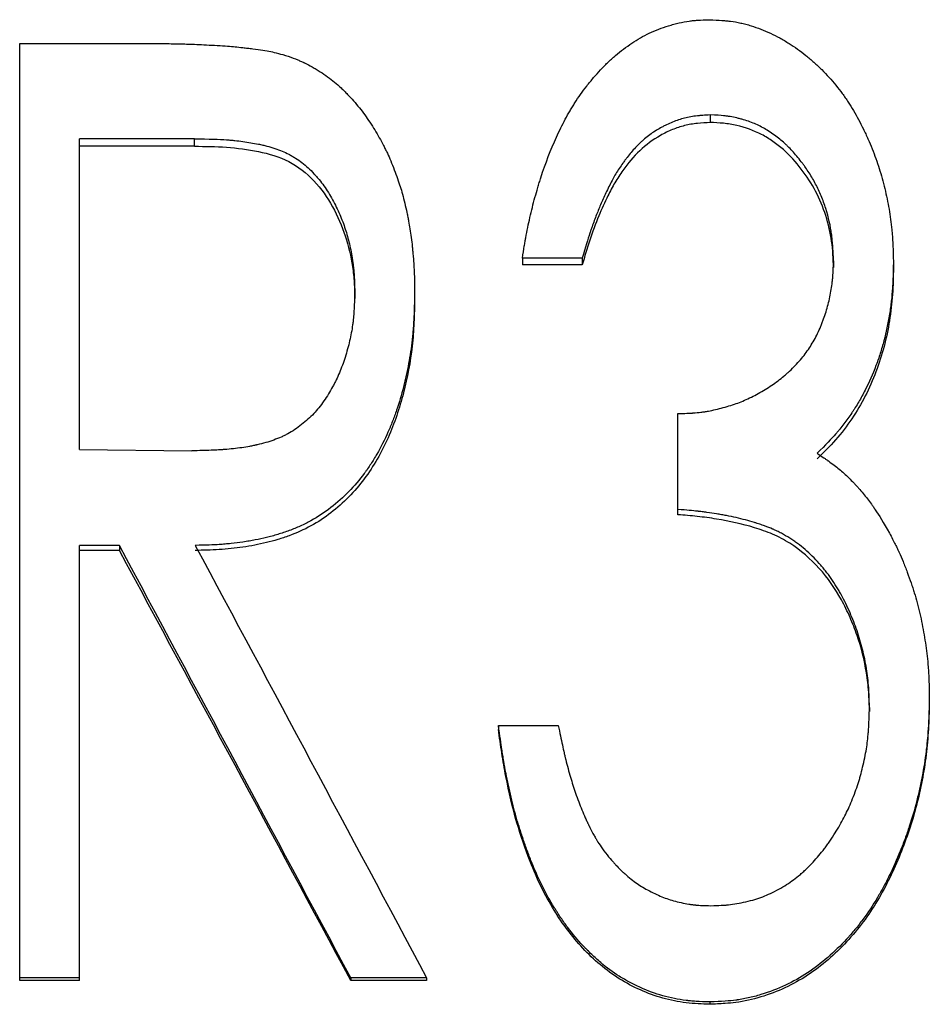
# Model space of a CAD drawing. Header units: millimetres. Extents: x -162 to 275, y -84 to 173.
# Tile 7 of 17: x -24 to -16, y 4 to 13. Entities that reach past the tile are written whole.
import ezdxf

# ---------------------------------------------------------------- set-up
doc = ezdxf.new("R2010")
doc.units = ezdxf.units.MM

msp = doc.modelspace()

# ---------------------------------------------------------------- linework, layer by layer
at = {"color": 7, "linetype": 'Continuous', "lineweight": 25}
for p, q in [((-24.3462, 13.0252), (-23.1328, 13.0252)), ((-24.3462, 3.9985), (-24.3462, 13.0252)), ((-17.6881, 12.3367), (-17.6881, 12.2637)), ((-22.6605, 12.107), (-23.7692, 12.107)), ((-23.7692, 9.1132), (-23.7692, 12.107)), ((-22.6605, 12.0354), (-22.6605, 12.107)), ((-22.6605, 12.0354), (-23.7692, 12.0354)), ((-18.9231, 10.9572), (-19.5, 10.9572)), ((-19.5, 10.9572), (-19.5, 10.8923)), ((-18.9231, 10.9572), (-18.9231, 10.8923)), ((-16.5, 10.9302), (-16.5, 10.8655)), ((-15.9231, 10.9266), (-15.9231, 10.8619)), ((-18.9231, 10.8923), (-19.5, 10.8923)), ((-21.1154, 10.5669), (-21.1154, 10.6298)), ((-20.5385, 10.628), (-20.5385, 10.5651)), ((-18, 8.4855), (-18, 9.4593)), ((-23.7692, 9.1132), (-22.6857, 9.1006)), ((-23.3852, 8.1895), (-23.7692, 8.1895)), ((-23.7692, 3.9985), (-23.7692, 8.1895)), ((-23.3852, 8.1895), (-23.3852, 8.141)), ((-23.3852, 8.141), (-23.7692, 8.141)), ((-15.5769, 6.7063), (-15.5769, 6.6667)), ((-16.1538, 6.6286), (-16.1538, 6.5894)), ((-19.7308, 6.455), (-19.7308, 6.4168)), ((-19.7308, 6.455), (-19.1538, 6.455)), ((-23.7692, 4.0223), (-24.3462, 4.0223)), ((-23.7692, 3.9985), (-24.3462, 3.9985)), ((-21.155, 4.0223), (-21.155, 3.9985)), ((-20.4231, 4.0223), (-21.155, 4.0223)), ((-20.4231, 3.9985), (-21.155, 3.9985)), ((-20.4231, 4.0223), (-20.4231, 3.9985)), ((-17.6917, 3.7904), (-17.6917, 3.768))]:
    msp.add_line(p, q, dxfattribs=at)
for points, knots in [([(-19.5, 10.9572), (-19.4929, 11.0008), (-19.4866, 11.039), (-19.4784, 11.0881), (-19.4758, 11.1031), (-19.4723, 11.1235), (-19.4711, 11.13), (-19.4695, 11.1392), (-19.469, 11.1422), (-19.4682, 11.1465), (-19.468, 11.1479), (-19.4675, 11.1507), (-19.4673, 11.1514), (-19.4609, 11.187), (-19.4546, 11.22), (-19.4413, 11.285), (-19.4346, 11.316), (-19.4123, 11.4135), (-19.3961, 11.4779), (-19.3697, 11.5738), (-19.3606, 11.6057), (-19.3464, 11.6532), (-19.3415, 11.669), (-19.3342, 11.6927), (-19.3317, 11.7005), (-19.3267, 11.7163), (-19.3245, 11.7232), (-19.2763, 11.8722), (-19.2263, 12.0025), (-19.1442, 12.183), (-19.1156, 12.2408), (-19.0711, 12.3236), (-19.056, 12.3506), (-19.0328, 12.3902), (-19.025, 12.4032), (-19.0093, 12.429), (-19.0019, 12.4409), (-18.9592, 12.5078), (-18.9211, 12.5616), (-18.8579, 12.6426), (-18.8351, 12.6705), (-18.7909, 12.7224), (-18.7689, 12.747), (-18.7363, 12.782), (-18.7254, 12.7933), (-18.7038, 12.8152), (-18.6906, 12.8283), (-18.6532, 12.8642), (-18.6279, 12.8871), (-18.5511, 12.9529), (-18.4985, 12.9927), (-18.3905, 13.0643), (-18.3353, 13.0963), (-18.217, 13.1526), (-18.1551, 13.1765), (-18.0739, 13.2011), (-18.0575, 13.2058), (-18.0244, 13.2146), (-18.0066, 13.219), (-17.956, 13.2305), (-17.9236, 13.2366), (-17.8846, 13.2423), (-17.8769, 13.2433), (-17.8617, 13.2452), (-17.8572, 13.2457), (-17.8386, 13.2475), (-17.8246, 13.2486), (-17.7776, 13.2517), (-17.7397, 13.2533), (-17.6953, 13.2546)], [0, 0, 0, 0, 0.03125, 0.03125, 0.046875, 0.046875, 0.054688, 0.054688, 0.058594, 0.058594, 0.060547, 0.060547, 0.0625, 0.0625, 0.09375, 0.09375, 0.125, 0.125, 0.1875, 0.1875, 0.21875, 0.21875, 0.234375, 0.234375, 0.242188, 0.242188, 0.25, 0.25, 0.375, 0.375, 0.4375, 0.4375, 0.46875, 0.46875, 0.484375, 0.484375, 0.5, 0.5, 0.5625, 0.5625, 0.59375, 0.59375, 0.625, 0.625, 0.640625, 0.640625, 0.65625, 0.65625, 0.6875, 0.6875, 0.75, 0.75, 0.8125, 0.8125, 0.875, 0.875, 0.890625, 0.890625, 0.90625, 0.90625, 0.9375, 0.9375, 0.945312, 0.945312, 0.953125, 0.953125, 0.96875, 0.96875, 1, 1, 1, 1]), ([(-17.6953, 13.2546), (-17.6503, 13.2525), (-17.6109, 13.2502), (-17.5604, 13.2465), (-17.545, 13.2453), (-17.524, 13.2433), (-17.5173, 13.2426), (-17.5079, 13.2415), (-17.5048, 13.2412), (-17.5003, 13.2407), (-17.4989, 13.2405), (-17.496, 13.2401), (-17.4952, 13.24), (-17.4609, 13.2356), (-17.4282, 13.2299), (-17.3788, 13.2189), (-17.3623, 13.2149), (-17.329, 13.2061), (-17.3113, 13.2009), (-17.2324, 13.1764), (-17.1704, 13.1525), (-17.0788, 13.1099), (-17.0485, 13.0946), (-17.0035, 13.07), (-16.9886, 13.0616), (-16.9588, 13.0441), (-16.9431, 13.0345), (-16.8741, 12.991), (-16.8202, 12.9526), (-16.7414, 12.8894), (-16.7155, 12.8675), (-16.6644, 12.8218), (-16.6387, 12.7976), (-16.5653, 12.7247), (-16.5196, 12.6744), (-16.4558, 12.5963), (-16.4353, 12.5698), (-16.4059, 12.5295), (-16.3962, 12.5159), (-16.3774, 12.4885), (-16.3678, 12.4742), (-16.3244, 12.4074), (-16.2911, 12.351), (-16.2435, 12.2621), (-16.2279, 12.2317), (-16.2052, 12.1851), (-16.1977, 12.1693), (-16.1829, 12.1375), (-16.1754, 12.1208), (-16.1406, 12.0425), (-16.1154, 11.9795), (-16.0813, 11.8845), (-16.0705, 11.8528), (-16.0503, 11.7891), (-16.041, 11.758), (-16.0139, 11.6598), (-15.998, 11.5942), (-15.9776, 11.4953), (-15.9713, 11.4623), (-15.9599, 11.3961), (-15.9546, 11.3622), (-15.9456, 11.2974), (-15.9417, 11.2644), (-15.9369, 11.2142), (-15.9354, 11.1973), (-15.9334, 11.1717), (-15.9328, 11.1631), (-15.9319, 11.1502), (-15.9317, 11.1459), (-15.9313, 11.1395), (-15.9311, 11.1373), (-15.9309, 11.133), (-15.9307, 11.13), (-15.928, 11.0838), (-15.9255, 11.0165), (-15.9231, 10.9266)], [0, 0, 0, 0, 0.03125, 0.03125, 0.046875, 0.046875, 0.054688, 0.054688, 0.058594, 0.058594, 0.060547, 0.060547, 0.0625, 0.0625, 0.09375, 0.09375, 0.109375, 0.109375, 0.125, 0.125, 0.1875, 0.1875, 0.21875, 0.21875, 0.234375, 0.234375, 0.25, 0.25, 0.3125, 0.3125, 0.34375, 0.34375, 0.375, 0.375, 0.4375, 0.4375, 0.46875, 0.46875, 0.484375, 0.484375, 0.5, 0.5, 0.5625, 0.5625, 0.59375, 0.59375, 0.609375, 0.609375, 0.625, 0.625, 0.6875, 0.6875, 0.71875, 0.71875, 0.75, 0.75, 0.8125, 0.8125, 0.84375, 0.84375, 0.875, 0.875, 0.90625, 0.90625, 0.921875, 0.921875, 0.929688, 0.929688, 0.933594, 0.933594, 0.935547, 0.935547, 0.9375, 0.9375, 1, 1, 1, 1]), ([(-23.1328, 13.0252), (-23.0537, 13.0249), (-22.9854, 13.0244), (-22.8989, 13.0235), (-22.8728, 13.0232), (-22.8375, 13.0227), (-22.8265, 13.0225), (-22.8109, 13.0222), (-22.8059, 13.0221), (-22.7961, 13.0219), (-22.7921, 13.0218), (-22.7453, 13.0208), (-22.6957, 13.019), (-22.5805, 13.0138), (-22.5143, 13.0103), (-22.3684, 13.0017), (-22.3114, 12.9976), (-22.2476, 12.9915), (-22.2226, 12.9889), (-22.1797, 12.9839), (-22.1644, 12.9821), (-22.1321, 12.9782), (-22.1143, 12.976), (-22.0625, 12.9694), (-22.031, 12.965), (-21.974, 12.9561), (-21.9478, 12.9515), (-21.883, 12.9384), (-21.8272, 12.9238), (-21.759, 12.9034)], [0, 0, 0, 0, 0.125, 0.125, 0.1875, 0.1875, 0.21875, 0.21875, 0.234375, 0.234375, 0.25, 0.25, 0.375, 0.375, 0.5, 0.5, 0.625, 0.625, 0.6875, 0.6875, 0.71875, 0.71875, 0.75, 0.75, 0.8125, 0.8125, 0.875, 0.875, 1, 1, 1, 1]), ([(-21.759, 12.9034), (-21.7238, 12.8904), (-21.6928, 12.8785), (-21.653, 12.8622), (-21.6407, 12.8571), (-21.6241, 12.8497), (-21.6188, 12.8474), (-21.6112, 12.8439), (-21.6088, 12.8428), (-21.604, 12.8405), (-21.6025, 12.8398), (-21.5757, 12.8268), (-21.5513, 12.8139), (-21.5139, 12.7927), (-21.5013, 12.7853), (-21.4757, 12.7698), (-21.4622, 12.7613), (-21.4249, 12.7374), (-21.4009, 12.721), (-21.3545, 12.6873), (-21.3314, 12.6695), (-21.2896, 12.6351), (-21.2687, 12.6167), (-21.2373, 12.5874), (-21.2268, 12.5773), (-21.2058, 12.5565), (-21.1948, 12.5452), (-21.1452, 12.4935), (-21.1075, 12.4504), (-21.0539, 12.3833), (-21.0365, 12.3605), (-21.0027, 12.3142), (-20.9867, 12.2912), (-20.9377, 12.2173), (-20.9073, 12.1677), (-20.8651, 12.0929), (-20.8516, 12.0679), (-20.8322, 12.0303), (-20.8259, 12.0177), (-20.8166, 11.9988), (-20.8135, 11.9926), (-20.8075, 11.98), (-20.8043, 11.9731), (-20.7802, 11.9216), (-20.7582, 11.8691), (-20.7235, 11.7788), (-20.7129, 11.7502), (-20.6938, 11.6962), (-20.6849, 11.6697), (-20.6633, 11.6012), (-20.6488, 11.5482), (-20.627, 11.4577), (-20.6195, 11.4246), (-20.61, 11.381), (-20.6071, 11.3668), (-20.6015, 11.3393), (-20.5986, 11.3248), (-20.5874, 11.2652), (-20.5792, 11.213), (-20.5683, 11.1277), (-20.5648, 11.0981), (-20.56, 11.0521), (-20.5584, 11.0364), (-20.5562, 11.0125), (-20.5554, 11.0045), (-20.554, 10.9882), (-20.5532, 10.9792), (-20.55, 10.9421), (-20.5479, 10.913), (-20.5453, 10.8701), (-20.5445, 10.8559), (-20.5435, 10.8348), (-20.5431, 10.8278), (-20.5427, 10.8174), (-20.5426, 10.8139), (-20.5423, 10.807), (-20.5421, 10.8025), (-20.5407, 10.7619), (-20.5395, 10.7045), (-20.5385, 10.628)], [0, 0, 0, 0, 0.03125, 0.03125, 0.046875, 0.046875, 0.054688, 0.054688, 0.058594, 0.058594, 0.0625, 0.0625, 0.09375, 0.09375, 0.109375, 0.109375, 0.125, 0.125, 0.15625, 0.15625, 0.1875, 0.1875, 0.21875, 0.21875, 0.234375, 0.234375, 0.25, 0.25, 0.3125, 0.3125, 0.34375, 0.34375, 0.375, 0.375, 0.4375, 0.4375, 0.46875, 0.46875, 0.484375, 0.484375, 0.492188, 0.492188, 0.5, 0.5, 0.5625, 0.5625, 0.59375, 0.59375, 0.625, 0.625, 0.6875, 0.6875, 0.71875, 0.71875, 0.734375, 0.734375, 0.75, 0.75, 0.8125, 0.8125, 0.84375, 0.84375, 0.859375, 0.859375, 0.867188, 0.867188, 0.875, 0.875, 0.90625, 0.90625, 0.921875, 0.921875, 0.929688, 0.929688, 0.933594, 0.933594, 0.9375, 0.9375, 1, 1, 1, 1]), ([(-17.6881, 12.3367), (-17.7159, 12.3353), (-17.7402, 12.3338), (-17.7715, 12.3317), (-17.7811, 12.331), (-17.7941, 12.3299), (-17.7982, 12.3295), (-17.8041, 12.329), (-17.806, 12.3288), (-17.8097, 12.3285), (-17.8105, 12.3284), (-17.8575, 12.3235), (-17.8979, 12.3164), (-17.9754, 12.2964), (-18.014, 12.2835), (-18.0719, 12.2599), (-18.0912, 12.2514), (-18.1201, 12.2375), (-18.1298, 12.2326), (-18.149, 12.2227), (-18.1593, 12.2172), (-18.2044, 12.1921), (-18.2391, 12.1697), (-18.2893, 12.1325), (-18.3057, 12.1195), (-18.3298, 12.0991), (-18.3377, 12.0922), (-18.3495, 12.0815), (-18.3534, 12.078), (-18.3612, 12.0707), (-18.3655, 12.0667), (-18.3965, 12.037), (-18.4237, 12.0079), (-18.4642, 11.9603), (-18.4776, 11.9438), (-18.4976, 11.918), (-18.5043, 11.9092), (-18.5176, 11.8914), (-18.5247, 11.8816), (-18.5554, 11.8385), (-18.5783, 11.8036), (-18.6102, 11.7505), (-18.6191, 11.7349), (-18.6382, 11.7001), (-18.6479, 11.6815), (-18.6679, 11.6419), (-18.6783, 11.6207), (-18.6974, 11.5806), (-18.7066, 11.5609), (-18.7329, 11.5032), (-18.7486, 11.4671), (-18.7778, 11.3952), (-18.7924, 11.3577), (-18.8141, 11.299), (-18.8213, 11.279), (-18.8321, 11.2485), (-18.8357, 11.2383), (-18.841, 11.2227), (-18.8428, 11.2175), (-18.8455, 11.2096), (-18.8464, 11.207), (-18.8482, 11.2018), (-18.8494, 11.1982), (-18.8691, 11.14), (-18.8935, 11.0602), (-18.9231, 10.9572)], [0, 0, 0, 0, 0.03125, 0.03125, 0.046875, 0.046875, 0.054688, 0.054688, 0.058594, 0.058594, 0.0625, 0.0625, 0.125, 0.125, 0.1875, 0.1875, 0.21875, 0.21875, 0.234375, 0.234375, 0.25, 0.25, 0.3125, 0.3125, 0.34375, 0.34375, 0.359375, 0.359375, 0.367188, 0.367188, 0.375, 0.375, 0.4375, 0.4375, 0.46875, 0.46875, 0.484375, 0.484375, 0.5, 0.5, 0.5625, 0.5625, 0.59375, 0.59375, 0.625, 0.625, 0.65625, 0.65625, 0.6875, 0.6875, 0.75, 0.75, 0.8125, 0.8125, 0.84375, 0.84375, 0.859375, 0.859375, 0.867188, 0.867188, 0.871094, 0.871094, 0.875, 0.875, 1, 1, 1, 1]), ([(-16.5, 10.9302), (-16.5025, 10.9871), (-16.5053, 11.0368), (-16.5099, 11.1006), (-16.5115, 11.12), (-16.5141, 11.1465), (-16.515, 11.1549), (-16.5163, 11.1668), (-16.5167, 11.1707), (-16.5174, 11.1763), (-16.5177, 11.1781), (-16.5181, 11.1818), (-16.5182, 11.1827), (-16.5295, 11.2679), (-16.5482, 11.3507), (-16.5884, 11.4765), (-16.6032, 11.5171), (-16.6358, 11.5958), (-16.654, 11.6347), (-16.6916, 11.7065), (-16.7125, 11.7424), (-16.7471, 11.7961), (-16.7592, 11.814), (-16.7781, 11.8408), (-16.7845, 11.8497), (-16.7977, 11.8676), (-16.8039, 11.876), (-16.8402, 11.9233), (-16.8691, 11.958), (-16.9121, 12.0052), (-16.9264, 12.0201), (-16.9478, 12.0414), (-16.955, 12.0482), (-16.9692, 12.0616), (-16.9757, 12.0675), (-16.9989, 12.088), (-17.015, 12.1013), (-17.0486, 12.1276), (-17.0653, 12.1398), (-17.1226, 12.1794), (-17.1583, 12.2015), (-17.2285, 12.239), (-17.266, 12.2557), (-17.3261, 12.2776), (-17.3467, 12.2844), (-17.3786, 12.2939), (-17.3894, 12.2969), (-17.4113, 12.3027), (-17.4231, 12.3056), (-17.4546, 12.313), (-17.4756, 12.3172), (-17.5072, 12.3225), (-17.5178, 12.3241), (-17.5336, 12.3263), (-17.5389, 12.3269), (-17.5468, 12.3279), (-17.5495, 12.3282), (-17.5547, 12.3288), (-17.5583, 12.3292), (-17.5883, 12.3322), (-17.6309, 12.3347), (-17.6881, 12.3367)], [0, 0, 0, 0, 0.0625, 0.0625, 0.09375, 0.09375, 0.109375, 0.109375, 0.117188, 0.117188, 0.121094, 0.121094, 0.125, 0.125, 0.25, 0.25, 0.3125, 0.3125, 0.375, 0.375, 0.4375, 0.4375, 0.46875, 0.46875, 0.484375, 0.484375, 0.5, 0.5, 0.5625, 0.5625, 0.59375, 0.59375, 0.609375, 0.609375, 0.625, 0.625, 0.65625, 0.65625, 0.6875, 0.6875, 0.75, 0.75, 0.8125, 0.8125, 0.84375, 0.84375, 0.859375, 0.859375, 0.875, 0.875, 0.90625, 0.90625, 0.921875, 0.921875, 0.929688, 0.929688, 0.933594, 0.933594, 0.9375, 0.9375, 1, 1, 1, 1]), ([(-17.6881, 12.2637), (-17.7299, 12.2617), (-17.8134, 12.2576), (-17.9365, 12.2371), (-18.0555, 12.1967), (-18.2062, 12.1249), (-18.3763, 11.9991), (-18.5128, 11.8336), (-18.6106, 11.6849), (-18.6871, 11.5375), (-18.7701, 11.3536), (-18.8527, 11.1311), (-18.8996, 10.9719), (-18.9231, 10.8923)], [0, 0, 0, 0, 0.06254, 0.125025, 0.185959, 0.250054, 0.374794, 0.49971, 0.570912, 0.642518, 0.749839, 0.874918, 1, 1, 1, 1]), ([(-16.5, 10.8655), (-16.5036, 10.9503), (-16.5108, 11.12), (-16.5684, 11.369), (-16.6655, 11.6054), (-16.8064, 11.8185), (-16.9477, 11.9791), (-17.0832, 12.0828), (-17.2279, 12.1733), (-17.3911, 12.2304), (-17.5598, 12.2592), (-17.6453, 12.2622), (-17.6881, 12.2637)], [0, 0, 0, 0, 0.125104, 0.250087, 0.37508, 0.500071, 0.625021, 0.687556, 0.750097, 0.874909, 0.937439, 1, 1, 1, 1]), ([(-22.6605, 12.107), (-22.5228, 12.1056), (-22.4197, 12.1023), (-22.3502, 12.0972), (-22.3479, 12.0971), (-22.3446, 12.0968), (-22.343, 12.0967), (-22.338, 12.0963), (-22.3347, 12.096), (-22.3247, 12.0952), (-22.3181, 12.0947), (-22.2984, 12.0929), (-22.2853, 12.0917), (-22.2462, 12.0876), (-22.2203, 12.0846), (-22.1437, 12.0742), (-22.0938, 12.0659), (-22.0387, 12.0548), (-22.0307, 12.0531), (-22.0168, 12.0501), (-22.0098, 12.0485), (-21.9893, 12.0438), (-21.9758, 12.0405), (-21.9363, 12.0301), (-21.9109, 12.0226), (-21.8377, 11.9983), (-21.793, 11.9797), (-21.7422, 11.9535), (-21.7303, 11.9471), (-21.7087, 11.9346), (-21.6979, 11.9281), (-21.6661, 11.9078), (-21.6454, 11.8932), (-21.5846, 11.8463), (-21.5458, 11.8108), (-21.4998, 11.7611), (-21.492, 11.7524), (-21.4754, 11.7332), (-21.4672, 11.7235), (-21.4432, 11.694), (-21.4277, 11.6737), (-21.3831, 11.611), (-21.3556, 11.5668), (-21.3179, 11.497), (-21.3053, 11.4727), (-21.2822, 11.4253), (-21.2712, 11.4016), (-21.2405, 11.331), (-21.2226, 11.2842), (-21.1922, 11.1913), (-21.1791, 11.1441), (-21.1559, 11.0441), (-21.146, 10.9918), (-21.1356, 10.9238), (-21.134, 10.9123), (-21.1307, 10.887), (-21.1292, 10.8743), (-21.1252, 10.8359), (-21.123, 10.8101), (-21.1212, 10.7808), (-21.1211, 10.7797), (-21.1208, 10.7751), (-21.1207, 10.7728), (-21.1203, 10.7656), (-21.1201, 10.7605), (-21.1193, 10.7444), (-21.1188, 10.7326), (-21.1173, 10.6941), (-21.1163, 10.6641), (-21.1154, 10.6298)], [0, 0, 0, 0, 0.125, 0.125, 0.126953, 0.126953, 0.128906, 0.128906, 0.132812, 0.132812, 0.140625, 0.140625, 0.15625, 0.15625, 0.1875, 0.1875, 0.25, 0.25, 0.257812, 0.257812, 0.265625, 0.265625, 0.28125, 0.28125, 0.3125, 0.3125, 0.375, 0.375, 0.390625, 0.390625, 0.40625, 0.40625, 0.4375, 0.4375, 0.5, 0.5, 0.515625, 0.515625, 0.53125, 0.53125, 0.5625, 0.5625, 0.625, 0.625, 0.65625, 0.65625, 0.6875, 0.6875, 0.75, 0.75, 0.8125, 0.8125, 0.875, 0.875, 0.890625, 0.890625, 0.90625, 0.90625, 0.9375, 0.9375, 0.941406, 0.941406, 0.945312, 0.945312, 0.953125, 0.953125, 0.96875, 0.96875, 1, 1, 1, 1]), ([(-22.6605, 12.0354), (-22.5572, 12.0341), (-22.3509, 12.0316), (-22.0442, 11.9926), (-21.7436, 11.9062), (-21.4969, 11.7111), (-21.3217, 11.4566), (-21.1982, 11.1742), (-21.1412, 10.9238), (-21.1193, 10.7203), (-21.1167, 10.618), (-21.1154, 10.5669)], [0, 0, 0, 0, 0.1252045, 0.250352, 0.3751667, 0.4997425, 0.6246294, 0.7497029, 0.8747985, 0.9373901, 1, 1, 1, 1]), ([(-18, 9.4593), (-17.9673, 9.4602), (-17.9387, 9.4611), (-17.902, 9.4627), (-17.8907, 9.4632), (-17.8754, 9.464), (-17.8705, 9.4643), (-17.8636, 9.4647), (-17.8614, 9.4648), (-17.857, 9.4651), (-17.856, 9.4652), (-17.8278, 9.4672), (-17.8031, 9.4696), (-17.7666, 9.4741), (-17.7545, 9.4758), (-17.7305, 9.4795), (-17.7179, 9.4817), (-17.6623, 9.4919), (-17.6137, 9.5031), (-17.5129, 9.5306), (-17.4661, 9.5455), (-17.3799, 9.5774), (-17.3364, 9.5962), (-17.2705, 9.6287), (-17.2484, 9.6403), (-17.204, 9.6649), (-17.181, 9.6784), (-17.116, 9.7183), (-17.0747, 9.7463), (-17.0161, 9.7906), (-16.997, 9.8057), (-16.9693, 9.8289), (-16.9601, 9.8367), (-16.9466, 9.8486), (-16.9422, 9.8526), (-16.9333, 9.8606), (-16.9294, 9.8642), (-16.8859, 9.9046), (-16.8506, 9.9411), (-16.7869, 10.0154), (-16.7588, 10.0525), (-16.7077, 10.1305), (-16.684, 10.1719), (-16.6512, 10.2376), (-16.6407, 10.2601), (-16.6256, 10.2947), (-16.6207, 10.3064), (-16.6111, 10.3301), (-16.6062, 10.3428), (-16.5848, 10.3995), (-16.5699, 10.4458), (-16.5507, 10.5167), (-16.5448, 10.5405), (-16.5341, 10.5887), (-16.5292, 10.6137), (-16.5208, 10.6615), (-16.5172, 10.6856), (-16.5127, 10.722), (-16.5114, 10.7342), (-16.5095, 10.7526), (-16.509, 10.7588), (-16.5082, 10.768), (-16.5079, 10.7711), (-16.5074, 10.7772), (-16.5071, 10.7814), (-16.5045, 10.8159), (-16.5022, 10.8649), (-16.5, 10.9302)], [0, 0, 0, 0, 0.03125, 0.03125, 0.046875, 0.046875, 0.054688, 0.054688, 0.058594, 0.058594, 0.0625, 0.0625, 0.09375, 0.09375, 0.109375, 0.109375, 0.125, 0.125, 0.1875, 0.1875, 0.25, 0.25, 0.3125, 0.3125, 0.34375, 0.34375, 0.375, 0.375, 0.4375, 0.4375, 0.46875, 0.46875, 0.484375, 0.484375, 0.492188, 0.492188, 0.5, 0.5, 0.5625, 0.5625, 0.625, 0.625, 0.6875, 0.6875, 0.71875, 0.71875, 0.734375, 0.734375, 0.75, 0.75, 0.8125, 0.8125, 0.84375, 0.84375, 0.875, 0.875, 0.90625, 0.90625, 0.921875, 0.921875, 0.929688, 0.929688, 0.933594, 0.933594, 0.9375, 0.9375, 1, 1, 1, 1]), ([(-15.9231, 10.9266), (-15.9242, 10.8697), (-15.9254, 10.8199), (-15.9277, 10.7559), (-15.9284, 10.7364), (-15.9297, 10.7097), (-15.9301, 10.7013), (-15.9308, 10.6893), (-15.931, 10.6854), (-15.9313, 10.6797), (-15.9314, 10.6779), (-15.9317, 10.6742), (-15.9317, 10.6733), (-15.9346, 10.6288), (-15.9384, 10.5866), (-15.9481, 10.5018), (-15.9539, 10.46), (-15.9752, 10.3287), (-15.9932, 10.2436), (-16.0258, 10.1199), (-16.0376, 10.0793), (-16.0567, 10.0193), (-16.0633, 9.9994), (-16.0736, 9.9699), (-16.077, 9.9601), (-16.0841, 9.9406), (-16.0875, 9.9315), (-16.1224, 9.8389), (-16.1574, 9.7598), (-16.2156, 9.6458), (-16.236, 9.6086), (-16.2681, 9.554), (-16.279, 9.536), (-16.2958, 9.5093), (-16.3015, 9.5005), (-16.3129, 9.4829), (-16.3183, 9.4746), (-16.3491, 9.4287), (-16.3744, 9.3933), (-16.4133, 9.3424), (-16.4265, 9.3258), (-16.4465, 9.3013), (-16.4532, 9.2933), (-16.4633, 9.2813), (-16.4667, 9.2774), (-16.4718, 9.2714), (-16.4735, 9.2695), (-16.4769, 9.2655), (-16.4791, 9.263), (-16.5179, 9.2187), (-16.5773, 9.1572), (-16.6587, 9.0771)], [0, 0, 0, 0, 0.0625, 0.0625, 0.09375, 0.09375, 0.109375, 0.109375, 0.117188, 0.117188, 0.121094, 0.121094, 0.125, 0.125, 0.1875, 0.1875, 0.25, 0.25, 0.375, 0.375, 0.4375, 0.4375, 0.46875, 0.46875, 0.484375, 0.484375, 0.5, 0.5, 0.625, 0.625, 0.6875, 0.6875, 0.71875, 0.71875, 0.734375, 0.734375, 0.75, 0.75, 0.8125, 0.8125, 0.84375, 0.84375, 0.859375, 0.859375, 0.867188, 0.867188, 0.871094, 0.871094, 0.875, 0.875, 1, 1, 1, 1]), ([(-15.9231, 10.8619), (-15.9246, 10.7771), (-15.9278, 10.6073), (-15.9669, 10.2698), (-16.0737, 9.8563), (-16.2685, 9.4742), (-16.4757, 9.2027), (-16.5977, 9.0832), (-16.6587, 9.0234)], [0, 0, 0, 0, 0.125133, 0.25023, 0.500096, 0.749827, 0.874885, 1, 1, 1, 1]), ([(-21.1154, 10.6298), (-21.1175, 10.5603), (-21.1202, 10.5008), (-21.1249, 10.4262), (-21.1267, 10.4038), (-21.129, 10.3789), (-21.1295, 10.3741), (-21.1304, 10.3648), (-21.1309, 10.3606), (-21.1331, 10.3408), (-21.1348, 10.3277), (-21.1438, 10.2621), (-21.1533, 10.2103), (-21.171, 10.1337), (-21.1771, 10.1098), (-21.1926, 10.0544), (-21.2007, 10.0274), (-21.226, 9.9486), (-21.2443, 9.899), (-21.274, 9.8289), (-21.2842, 9.8062), (-21.3001, 9.7734), (-21.3052, 9.7631), (-21.3171, 9.7401), (-21.3232, 9.7286), (-21.3547, 9.6713), (-21.3819, 9.6268), (-21.4456, 9.5349), (-21.4782, 9.4943), (-21.5284, 9.4414), (-21.5476, 9.4225), (-21.5866, 9.3872), (-21.6072, 9.3699), (-21.672, 9.3191), (-21.7165, 9.2895), (-21.7713, 9.2595), (-21.7814, 9.2543), (-21.8032, 9.2435), (-21.8143, 9.2383), (-21.8485, 9.2231), (-21.8722, 9.2136), (-21.9463, 9.1868), (-21.9997, 9.1713), (-22.0605, 9.1575), (-22.0628, 9.157), (-22.0687, 9.1557), (-22.0717, 9.1551), (-22.0806, 9.1531), (-22.0866, 9.1519), (-22.1047, 9.1482), (-22.117, 9.1458), (-22.1541, 9.139), (-22.1796, 9.1348), (-22.2578, 9.1235), (-22.3124, 9.1175), (-22.3715, 9.1129), (-22.3719, 9.1129), (-22.3741, 9.1127), (-22.3752, 9.1126), (-22.3786, 9.1123), (-22.3809, 9.1122), (-22.388, 9.1117), (-22.3928, 9.1114), (-22.4076, 9.1104), (-22.418, 9.1098), (-22.451, 9.108), (-22.4752, 9.1069), (-22.5542, 9.1037), (-22.6156, 9.102), (-22.6857, 9.1006)], [0, 0, 0, 0, 0.0625, 0.0625, 0.09375, 0.09375, 0.101562, 0.101562, 0.109375, 0.109375, 0.125, 0.125, 0.1875, 0.1875, 0.21875, 0.21875, 0.25, 0.25, 0.3125, 0.3125, 0.34375, 0.34375, 0.359375, 0.359375, 0.375, 0.375, 0.4375, 0.4375, 0.5, 0.5, 0.53125, 0.53125, 0.5625, 0.5625, 0.625, 0.625, 0.640625, 0.640625, 0.65625, 0.65625, 0.6875, 0.6875, 0.75, 0.75, 0.753906, 0.753906, 0.757812, 0.757812, 0.765625, 0.765625, 0.78125, 0.78125, 0.8125, 0.8125, 0.875, 0.875, 0.876953, 0.876953, 0.878906, 0.878906, 0.882812, 0.882812, 0.890625, 0.890625, 0.90625, 0.90625, 0.9375, 0.9375, 1, 1, 1, 1]), ([(-20.5385, 10.628), (-20.5395, 10.5769), (-20.5406, 10.5322), (-20.5422, 10.4747), (-20.5427, 10.4572), (-20.5436, 10.4332), (-20.5439, 10.4257), (-20.5443, 10.4149), (-20.5444, 10.4114), (-20.5446, 10.4063), (-20.5447, 10.4046), (-20.5449, 10.4013), (-20.5449, 10.4007), (-20.5468, 10.3575), (-20.5492, 10.3181), (-20.5536, 10.2608), (-20.5553, 10.2419), (-20.5579, 10.2142), (-20.5588, 10.205), (-20.5607, 10.1868), (-20.5616, 10.1784), (-20.5715, 10.0924), (-20.5827, 10.0165), (-20.6035, 9.9034), (-20.6111, 9.8658), (-20.6235, 9.8097), (-20.6277, 9.791), (-20.6366, 9.7537), (-20.641, 9.7358), (-20.6657, 9.6392), (-20.688, 9.5643), (-20.7254, 9.4555), (-20.7385, 9.4199), (-20.7591, 9.3673), (-20.7661, 9.3499), (-20.7769, 9.324), (-20.7806, 9.3154), (-20.7879, 9.2984), (-20.7913, 9.2907), (-20.8285, 9.2068), (-20.8641, 9.1363), (-20.9214, 9.0366), (-20.9412, 9.0044), (-20.9717, 8.9576), (-20.9821, 8.9423), (-20.9978, 8.9196), (-21.0031, 8.9122), (-21.0138, 8.8973), (-21.0188, 8.8905), (-21.1167, 8.7586), (-21.2232, 8.6496), (-21.4072, 8.5064), (-21.4713, 8.4641), (-21.5717, 8.4086), (-21.6059, 8.3914), (-21.6757, 8.3598), (-21.7106, 8.3455), (-21.7844, 8.3188), (-21.8212, 8.3066), (-21.8763, 8.2897), (-21.8946, 8.2844), (-21.9221, 8.2768), (-21.9312, 8.2743), (-21.9495, 8.2696), (-21.9593, 8.2671), (-22.0017, 8.2565), (-22.0375, 8.2487), (-22.0941, 8.2379), (-22.1134, 8.2344), (-22.1431, 8.2295), (-22.1531, 8.2278), (-22.1734, 8.2247), (-22.1845, 8.223), (-22.2319, 8.2161), (-22.2699, 8.2113), (-22.3272, 8.2053), (-22.3463, 8.2034), (-22.375, 8.201), (-22.3846, 8.2002), (-22.399, 8.1991), (-22.4038, 8.1987), (-22.411, 8.1982), (-22.4134, 8.1981), (-22.4182, 8.1977), (-22.4214, 8.1975), (-22.4755, 8.1939), (-22.5523, 8.1913), (-22.6532, 8.1895)], [0, 0, 0, 0, 0.03125, 0.03125, 0.046875, 0.046875, 0.054688, 0.054688, 0.058594, 0.058594, 0.060547, 0.060547, 0.0625, 0.0625, 0.09375, 0.09375, 0.109375, 0.109375, 0.117188, 0.117188, 0.125, 0.125, 0.1875, 0.1875, 0.21875, 0.21875, 0.234375, 0.234375, 0.25, 0.25, 0.3125, 0.3125, 0.34375, 0.34375, 0.359375, 0.359375, 0.367188, 0.367188, 0.375, 0.375, 0.4375, 0.4375, 0.46875, 0.46875, 0.484375, 0.484375, 0.492188, 0.492188, 0.5, 0.5, 0.625, 0.625, 0.6875, 0.6875, 0.71875, 0.71875, 0.75, 0.75, 0.78125, 0.78125, 0.796875, 0.796875, 0.804688, 0.804688, 0.8125, 0.8125, 0.84375, 0.84375, 0.859375, 0.859375, 0.867188, 0.867188, 0.875, 0.875, 0.90625, 0.90625, 0.921875, 0.921875, 0.929688, 0.929688, 0.933594, 0.933594, 0.935547, 0.935547, 0.9375, 0.9375, 1, 1, 1, 1]), ([(-20.5385, 10.5651), (-20.5399, 10.4889), (-20.5429, 10.3366), (-20.5657, 10.0324), (-20.6354, 9.6564), (-20.782, 9.2213), (-20.9707, 8.8853), (-21.1702, 8.6524), (-21.3425, 8.4992), (-21.5349, 8.3717), (-21.7111, 8.2934), (-21.8569, 8.2457), (-22.0049, 8.2046), (-22.1936, 8.1702), (-22.4229, 8.1456), (-22.5764, 8.1426), (-22.6532, 8.141)], [0, 0, 0, 0, 0.062546, 0.125082, 0.250084, 0.375034, 0.499878, 0.562369, 0.624889, 0.687468, 0.749859, 0.781423, 0.812403, 0.874926, 0.937459, 1, 1, 1, 1]), ([(-16.6587, 9.0771), (-16.6344, 9.0609), (-16.6133, 9.0466), (-16.5862, 9.0281), (-16.578, 9.0224), (-16.5667, 9.0146), (-16.5632, 9.0121), (-16.5581, 9.0086), (-16.5565, 9.0074), (-16.5541, 9.0057), (-16.5534, 9.0052), (-16.5518, 9.0041), (-16.5516, 9.0039), (-16.5305, 8.989), (-16.512, 8.9754), (-16.4771, 8.9489), (-16.4614, 8.9365), (-16.4147, 8.8978), (-16.3835, 8.8696), (-16.3366, 8.8238), (-16.321, 8.8079), (-16.2976, 8.7832), (-16.2897, 8.7748), (-16.2741, 8.7577), (-16.2658, 8.7486), (-16.2287, 8.7067), (-16.2004, 8.6727), (-16.1602, 8.6209), (-16.1472, 8.6035), (-16.1282, 8.5772), (-16.1219, 8.5683), (-16.1127, 8.5551), (-16.1096, 8.5507), (-16.105, 8.544), (-16.1035, 8.5418), (-16.1005, 8.5374), (-16.0985, 8.5344), (-16.065, 8.4846), (-16.0195, 8.4098), (-15.9609, 8.3086)], [0, 0, 0, 0, 0.0625, 0.0625, 0.09375, 0.09375, 0.109375, 0.109375, 0.117188, 0.117188, 0.121094, 0.121094, 0.125, 0.125, 0.1875, 0.1875, 0.25, 0.25, 0.375, 0.375, 0.4375, 0.4375, 0.46875, 0.46875, 0.5, 0.5, 0.625, 0.625, 0.6875, 0.6875, 0.71875, 0.71875, 0.734375, 0.734375, 0.742188, 0.742188, 0.75, 0.75, 1, 1, 1, 1]), ([(-16.1538, 6.6286), (-16.1549, 6.6703), (-16.1561, 6.7068), (-16.158, 6.7537), (-16.1586, 6.768), (-16.1596, 6.7876), (-16.1599, 6.7937), (-16.1604, 6.8025), (-16.1606, 6.8054), (-16.1609, 6.8095), (-16.1609, 6.8109), (-16.1611, 6.8136), (-16.1612, 6.8142), (-16.1654, 6.879), (-16.1724, 6.9403), (-16.1929, 7.0649), (-16.2056, 7.1264), (-16.2359, 7.2476), (-16.2538, 7.3082), (-16.2933, 7.4243), (-16.3159, 7.4824), (-16.3541, 7.5696), (-16.368, 7.5999), (-16.396, 7.6572), (-16.4103, 7.6849), (-16.4322, 7.7248), (-16.4395, 7.7379), (-16.4543, 7.7635), (-16.4628, 7.7776), (-16.4877, 7.8179), (-16.5049, 7.8442), (-16.5408, 7.8954), (-16.5594, 7.9203), (-16.5883, 7.9568), (-16.5981, 7.9688), (-16.618, 7.9925), (-16.6276, 8.0035), (-16.6821, 8.0646), (-16.7276, 8.1092), (-16.7985, 8.17), (-16.8226, 8.1892), (-16.8594, 8.2164), (-16.8718, 8.2252), (-16.8968, 8.2424), (-16.9088, 8.2503), (-16.9486, 8.2755), (-16.9757, 8.2912), (-17.0169, 8.3132), (-17.0308, 8.3203), (-17.0518, 8.3305), (-17.0589, 8.3338), (-17.0695, 8.3387), (-17.073, 8.3404), (-17.0801, 8.3436), (-17.0844, 8.3455), (-17.1099, 8.3567), (-17.1359, 8.367), (-17.18, 8.3828), (-17.1955, 8.3881), (-17.22, 8.3962), (-17.2284, 8.3989), (-17.2413, 8.403), (-17.2456, 8.4044), (-17.2544, 8.4072), (-17.2598, 8.4088), (-17.3197, 8.4272), (-17.3783, 8.4429), (-17.4694, 8.4637), (-17.5004, 8.4703), (-17.5476, 8.4795), (-17.5635, 8.4824), (-17.5956, 8.4881), (-17.6128, 8.491), (-17.6587, 8.4984), (-17.6895, 8.503), (-17.7358, 8.5093), (-17.7513, 8.5113), (-17.7746, 8.5142), (-17.7824, 8.5151), (-17.7941, 8.5165), (-17.798, 8.517), (-17.8038, 8.5176), (-17.8058, 8.5178), (-17.8097, 8.5183), (-17.8123, 8.5186), (-17.8549, 8.5233), (-17.917, 8.529), (-18, 8.536)], [0, 0, 0, 0, 0.03125, 0.03125, 0.046875, 0.046875, 0.054688, 0.054688, 0.058594, 0.058594, 0.060547, 0.060547, 0.0625, 0.0625, 0.125, 0.125, 0.1875, 0.1875, 0.25, 0.25, 0.3125, 0.3125, 0.34375, 0.34375, 0.375, 0.375, 0.390625, 0.390625, 0.40625, 0.40625, 0.4375, 0.4375, 0.46875, 0.46875, 0.484375, 0.484375, 0.5, 0.5, 0.5625, 0.5625, 0.59375, 0.59375, 0.609375, 0.609375, 0.625, 0.625, 0.65625, 0.65625, 0.671875, 0.671875, 0.679688, 0.679688, 0.683594, 0.683594, 0.6875, 0.6875, 0.71875, 0.71875, 0.734375, 0.734375, 0.742188, 0.742188, 0.746094, 0.746094, 0.75, 0.75, 0.8125, 0.8125, 0.84375, 0.84375, 0.859375, 0.859375, 0.875, 0.875, 0.90625, 0.90625, 0.921875, 0.921875, 0.929688, 0.929688, 0.933594, 0.933594, 0.935547, 0.935547, 0.9375, 0.9375, 1, 1, 1, 1]), ([(-16.1538, 6.5894), (-16.1554, 6.6516), (-16.1585, 6.776), (-16.1871, 7.0233), (-16.2483, 7.2656), (-16.3396, 7.4979), (-16.4483, 7.7217), (-16.6271, 7.9789), (-16.8646, 8.1846), (-17.0853, 8.302), (-17.3219, 8.3825), (-17.566, 8.4367), (-17.8134, 8.4698), (-17.9378, 8.4803), (-18, 8.4855)], [0, 0, 0, 0, 0.062563, 0.125105, 0.250104, 0.312496, 0.375971, 0.500061, 0.624798, 0.687311, 0.749842, 0.874873, 0.937434, 1, 1, 1, 1]), ([(-15.9609, 8.3086), (-15.9396, 8.2677), (-15.9213, 8.2317), (-15.8981, 8.1851), (-15.8911, 8.1709), (-15.8817, 8.1513), (-15.8787, 8.1451), (-15.8746, 8.1363), (-15.8733, 8.1334), (-15.8707, 8.1279), (-15.8698, 8.1259), (-15.8559, 8.0955), (-15.8432, 8.066), (-15.8235, 8.0179), (-15.8168, 8.0012), (-15.8033, 7.9666), (-15.7961, 7.948), (-15.776, 7.8944), (-15.7636, 7.8601), (-15.7467, 7.8109), (-15.7413, 7.7949), (-15.7311, 7.7636), (-15.7266, 7.7493), (-15.712, 7.7016), (-15.7027, 7.6689), (-15.6893, 7.6186), (-15.685, 7.6016), (-15.6765, 7.5673), (-15.6722, 7.5493), (-15.6527, 7.4644), (-15.639, 7.3963), (-15.6215, 7.2938), (-15.6162, 7.2595), (-15.6065, 7.1909), (-15.6022, 7.1572), (-15.5944, 7.087), (-15.591, 7.0522), (-15.5869, 7.0003), (-15.5857, 6.9831), (-15.5841, 6.9573), (-15.5836, 6.9487), (-15.5829, 6.9359), (-15.5827, 6.9316), (-15.5823, 6.9252), (-15.5822, 6.9231), (-15.582, 6.9188), (-15.5819, 6.916), (-15.5797, 6.8684), (-15.5781, 6.799), (-15.5769, 6.7063)], [0, 0, 0, 0, 0.0625, 0.0625, 0.09375, 0.09375, 0.109375, 0.109375, 0.117188, 0.117188, 0.125, 0.125, 0.1875, 0.1875, 0.21875, 0.21875, 0.25, 0.25, 0.3125, 0.3125, 0.34375, 0.34375, 0.375, 0.375, 0.4375, 0.4375, 0.46875, 0.46875, 0.5, 0.5, 0.625, 0.625, 0.6875, 0.6875, 0.75, 0.75, 0.8125, 0.8125, 0.84375, 0.84375, 0.859375, 0.859375, 0.867188, 0.867188, 0.871094, 0.871094, 0.875, 0.875, 1, 1, 1, 1]), ([(-15.5769, 6.7063), (-15.5785, 6.6509), (-15.58, 6.6024), (-15.5823, 6.54), (-15.583, 6.521), (-15.5841, 6.495), (-15.5845, 6.4868), (-15.5851, 6.4751), (-15.5853, 6.4713), (-15.5855, 6.4658), (-15.5856, 6.464), (-15.5858, 6.4604), (-15.5859, 6.4597), (-15.5884, 6.4134), (-15.5913, 6.3709), (-15.5968, 6.3088), (-15.5987, 6.2883), (-15.603, 6.2479), (-15.6052, 6.2288), (-15.6179, 6.1266), (-15.6307, 6.0448), (-15.654, 5.9222), (-15.6624, 5.8814), (-15.6761, 5.8201), (-15.6808, 5.7997), (-15.6905, 5.7589), (-15.6958, 5.7376), (-15.7208, 5.6396), (-15.7439, 5.5609), (-15.783, 5.4425), (-15.7968, 5.4029), (-15.8186, 5.3435), (-15.8261, 5.3236), (-15.8414, 5.2839), (-15.8489, 5.2649), (-15.8908, 5.1612), (-15.9259, 5.0824), (-15.9808, 4.9705), (-15.9995, 4.9342), (-16.0281, 4.8813), (-16.0377, 4.8639), (-16.0523, 4.8382), (-16.0572, 4.8298), (-16.067, 4.8129), (-16.0714, 4.8054), (-16.1209, 4.7227), (-16.1676, 4.6526), (-16.2419, 4.5526), (-16.2673, 4.5201), (-16.3066, 4.4727), (-16.3198, 4.4571), (-16.3399, 4.434), (-16.3467, 4.4264), (-16.3603, 4.4113), (-16.3666, 4.4042), (-16.4328, 4.3324), (-16.4936, 4.2735), (-16.6193, 4.1653), (-16.6836, 4.1165), (-16.8187, 4.0271), (-16.8899, 3.9872), (-17.0398, 3.9171), (-17.1178, 3.887), (-17.2423, 3.8486), (-17.2833, 3.8378), (-17.344, 3.8244), (-17.3641, 3.8204), (-17.394, 3.8152), (-17.404, 3.8136), (-17.4188, 3.8113), (-17.4238, 3.8106), (-17.4312, 3.8096), (-17.4337, 3.8092), (-17.4386, 3.8086), (-17.4418, 3.8082), (-17.4981, 3.801), (-17.5809, 3.7951), (-17.6917, 3.7904)], [0, 0, 0, 0, 0.03125, 0.03125, 0.046875, 0.046875, 0.054688, 0.054688, 0.058594, 0.058594, 0.060547, 0.060547, 0.0625, 0.0625, 0.09375, 0.09375, 0.109375, 0.109375, 0.125, 0.125, 0.1875, 0.1875, 0.21875, 0.21875, 0.234375, 0.234375, 0.25, 0.25, 0.3125, 0.3125, 0.34375, 0.34375, 0.359375, 0.359375, 0.375, 0.375, 0.4375, 0.4375, 0.46875, 0.46875, 0.484375, 0.484375, 0.492188, 0.492188, 0.5, 0.5, 0.5625, 0.5625, 0.59375, 0.59375, 0.609375, 0.609375, 0.617188, 0.617188, 0.625, 0.625, 0.6875, 0.6875, 0.75, 0.75, 0.8125, 0.8125, 0.875, 0.875, 0.90625, 0.90625, 0.921875, 0.921875, 0.929688, 0.929688, 0.933594, 0.933594, 0.935547, 0.935547, 0.9375, 0.9375, 1, 1, 1, 1]), ([(-15.5769, 6.6667), (-15.5791, 6.584), (-15.5836, 6.4186), (-15.612, 6.0889), (-15.6902, 5.6814), (-15.8475, 5.2095), (-16.0632, 4.76), (-16.3606, 4.3585), (-16.7377, 4.028), (-17.1184, 3.8515), (-17.3951, 3.788), (-17.5604, 3.7742), (-17.6432, 3.7703), (-17.6917, 3.768)], [0, 0, 0, 0, 0.062583, 0.125154, 0.250244, 0.375316, 0.500359, 0.625305, 0.750176, 0.874918, 0.937424, 0.963384, 1, 1, 1, 1]), ([(-17.6827, 4.7178), (-17.6449, 4.7188), (-17.6119, 4.7201), (-17.5694, 4.7224), (-17.5565, 4.7232), (-17.5388, 4.7245), (-17.5332, 4.725), (-17.5252, 4.7257), (-17.5226, 4.7259), (-17.5176, 4.7264), (-17.5161, 4.7265), (-17.461, 4.7323), (-17.4058, 4.7417), (-17.2846, 4.7697), (-17.2305, 4.7859), (-17.1582, 4.8139), (-17.1333, 4.8246), (-17.082, 4.8488), (-17.0546, 4.8627), (-16.9757, 4.9056), (-16.9273, 4.9364), (-16.8634, 4.9844), (-16.8419, 5.0016), (-16.8096, 5.0293), (-16.7987, 5.0388), (-16.7824, 5.0536), (-16.777, 5.0586), (-16.7661, 5.0687), (-16.7601, 5.0744), (-16.7161, 5.1164), (-16.6784, 5.1569), (-16.6238, 5.2222), (-16.6059, 5.2447), (-16.5796, 5.2797), (-16.5709, 5.2915), (-16.5538, 5.3156), (-16.5459, 5.327), (-16.5007, 5.3935), (-16.4684, 5.4447), (-16.4256, 5.5185), (-16.4123, 5.5425), (-16.3875, 5.5896), (-16.3764, 5.6119), (-16.3548, 5.6584), (-16.3438, 5.6831), (-16.3219, 5.7356), (-16.3104, 5.7644), (-16.2889, 5.8207), (-16.279, 5.8482), (-16.2654, 5.8887), (-16.2611, 5.902), (-16.2529, 5.9284), (-16.2489, 5.942), (-16.2315, 6.0033), (-16.2177, 6.0593), (-16.1914, 6.1807), (-16.1815, 6.2372), (-16.1717, 6.3135), (-16.1688, 6.3404), (-16.1651, 6.3829), (-16.1639, 6.3974), (-16.1624, 6.4197), (-16.1619, 6.4273), (-16.1612, 6.4387), (-16.1609, 6.4426), (-16.1606, 6.4483), (-16.1605, 6.4503), (-16.1603, 6.4542), (-16.1601, 6.4569), (-16.158, 6.4959), (-16.156, 6.5528), (-16.1538, 6.6286)], [0, 0, 0, 0, 0.03125, 0.03125, 0.046875, 0.046875, 0.054688, 0.054688, 0.058594, 0.058594, 0.0625, 0.0625, 0.125, 0.125, 0.1875, 0.1875, 0.21875, 0.21875, 0.25, 0.25, 0.3125, 0.3125, 0.34375, 0.34375, 0.359375, 0.359375, 0.367188, 0.367188, 0.375, 0.375, 0.4375, 0.4375, 0.46875, 0.46875, 0.484375, 0.484375, 0.5, 0.5, 0.5625, 0.5625, 0.59375, 0.59375, 0.625, 0.625, 0.65625, 0.65625, 0.6875, 0.6875, 0.71875, 0.71875, 0.734375, 0.734375, 0.75, 0.75, 0.8125, 0.8125, 0.875, 0.875, 0.90625, 0.90625, 0.921875, 0.921875, 0.929688, 0.929688, 0.933594, 0.933594, 0.935547, 0.935547, 0.9375, 0.9375, 1, 1, 1, 1]), ([(-17.6917, 3.7904), (-17.7423, 3.7921), (-17.7868, 3.7942), (-17.8442, 3.7978), (-17.8617, 3.7991), (-17.8858, 3.8012), (-17.8934, 3.8019), (-17.9043, 3.803), (-17.9078, 3.8034), (-17.9129, 3.8039), (-17.9146, 3.8041), (-17.918, 3.8045), (-17.9188, 3.8046), (-17.9595, 3.8095), (-17.9974, 3.8156), (-18.0725, 3.8308), (-18.1104, 3.8401), (-18.2186, 3.8712), (-18.291, 3.8979), (-18.398, 3.9459), (-18.4327, 3.9629), (-18.4835, 3.99), (-18.5001, 3.9993), (-18.5331, 4.0183), (-18.5501, 4.0286), (-18.6264, 4.0765), (-18.6862, 4.1204), (-18.7741, 4.1944), (-18.8031, 4.2205), (-18.8461, 4.2616), (-18.8604, 4.2757), (-18.8816, 4.2973), (-18.8887, 4.3046), (-18.9028, 4.3193), (-18.9105, 4.3276), (-18.9672, 4.3886), (-19.0155, 4.4464), (-19.0848, 4.5383), (-19.1074, 4.5699), (-19.1405, 4.6185), (-19.1514, 4.635), (-19.1675, 4.6599), (-19.1729, 4.6683), (-19.1835, 4.6852), (-19.1892, 4.6944), (-19.2711, 4.8277), (-19.3398, 4.9642), (-19.4153, 5.1485), (-19.4298, 5.186), (-19.4573, 5.2595), (-19.4705, 5.2962), (-19.4958, 5.3692), (-19.5079, 5.4055), (-19.5253, 5.4599), (-19.531, 5.478), (-19.5392, 5.5051), (-19.542, 5.5141), (-19.5473, 5.5321), (-19.5502, 5.5417), (-19.5723, 5.6176), (-19.591, 5.6888), (-19.6177, 5.801), (-19.6263, 5.8393), (-19.6389, 5.8982), (-19.643, 5.9181), (-19.6492, 5.9482), (-19.6512, 5.9583), (-19.6542, 5.9736), (-19.6552, 5.9787), (-19.6572, 5.9889), (-19.6583, 5.9946), (-19.6662, 6.0354), (-19.6729, 6.0725), (-19.6827, 6.1294), (-19.6859, 6.1486), (-19.6906, 6.1776), (-19.6921, 6.1873), (-19.6944, 6.202), (-19.6952, 6.2069), (-19.6963, 6.2143), (-19.6967, 6.2167), (-19.6975, 6.2216), (-19.698, 6.225), (-19.706, 6.2772), (-19.7168, 6.3534), (-19.7308, 6.455)], [0, 0, 0, 0, 0.03125, 0.03125, 0.046875, 0.046875, 0.054688, 0.054688, 0.058594, 0.058594, 0.060547, 0.060547, 0.0625, 0.0625, 0.09375, 0.09375, 0.125, 0.125, 0.1875, 0.1875, 0.21875, 0.21875, 0.234375, 0.234375, 0.25, 0.25, 0.3125, 0.3125, 0.34375, 0.34375, 0.359375, 0.359375, 0.367188, 0.367188, 0.375, 0.375, 0.4375, 0.4375, 0.46875, 0.46875, 0.484375, 0.484375, 0.492188, 0.492188, 0.5, 0.5, 0.625, 0.625, 0.65625, 0.65625, 0.6875, 0.6875, 0.71875, 0.71875, 0.734375, 0.734375, 0.742188, 0.742188, 0.75, 0.75, 0.8125, 0.8125, 0.84375, 0.84375, 0.859375, 0.859375, 0.867188, 0.867188, 0.871094, 0.871094, 0.875, 0.875, 0.90625, 0.90625, 0.921875, 0.921875, 0.929688, 0.929688, 0.933594, 0.933594, 0.935547, 0.935547, 0.9375, 0.9375, 1, 1, 1, 1]), ([(-19.1538, 6.455), (-19.1396, 6.3842), (-19.1265, 6.3213), (-19.1086, 6.2392), (-19.1029, 6.2138), (-19.0949, 6.1787), (-19.0923, 6.1675), (-19.0885, 6.1515), (-19.0872, 6.1462), (-19.0853, 6.1386), (-19.0847, 6.1361), (-19.0838, 6.1324), (-19.0835, 6.1311), (-19.0829, 6.1287), (-19.0828, 6.1281), (-19.0677, 6.0671), (-19.0525, 6.0106), (-19.0288, 5.9299), (-19.0207, 5.9036), (-19.0084, 5.8653), (-19.0043, 5.8527), (-18.998, 5.8341), (-18.996, 5.8279), (-18.9917, 5.8156), (-18.99, 5.8106), (-18.9675, 5.7465), (-18.9469, 5.6921), (-18.9149, 5.6144), (-18.9041, 5.5891), (-18.8876, 5.5521), (-18.882, 5.54), (-18.8736, 5.5219), (-18.8708, 5.516), (-18.8666, 5.5071), (-18.8652, 5.5041), (-18.8624, 5.4983), (-18.8612, 5.4959), (-18.8462, 5.4649), (-18.8328, 5.4388), (-18.8128, 5.4019), (-18.8061, 5.3899), (-18.7961, 5.3725), (-18.7927, 5.3668), (-18.7877, 5.3584), (-18.7861, 5.3556), (-18.7827, 5.35), (-18.7807, 5.3467), (-18.7585, 5.3106), (-18.7265, 5.2646), (-18.6833, 5.2066)], [0, 0, 0, 0, 0.125, 0.125, 0.1875, 0.1875, 0.21875, 0.21875, 0.234375, 0.234375, 0.242188, 0.242188, 0.246094, 0.246094, 0.25, 0.25, 0.375, 0.375, 0.4375, 0.4375, 0.46875, 0.46875, 0.484375, 0.484375, 0.5, 0.5, 0.625, 0.625, 0.6875, 0.6875, 0.71875, 0.71875, 0.734375, 0.734375, 0.742188, 0.742188, 0.75, 0.75, 0.8125, 0.8125, 0.84375, 0.84375, 0.859375, 0.859375, 0.867188, 0.867188, 0.875, 0.875, 1, 1, 1, 1]), ([(-17.6917, 3.768), (-17.7684, 3.7707), (-17.9217, 3.7761), (-18.1482, 3.822), (-18.3643, 3.9021), (-18.6362, 4.0449), (-18.9297, 4.2978), (-19.1649, 4.6129), (-19.3233, 4.9004), (-19.4447, 5.1819), (-19.5654, 5.5363), (-19.6478, 5.888), (-19.6995, 6.1896), (-19.7203, 6.3411), (-19.7308, 6.4168)], [0, 0, 0, 0, 0.062535, 0.125025, 0.187529, 0.250036, 0.374785, 0.499688, 0.569302, 0.642539, 0.749825, 0.874893, 0.937445, 1, 1, 1, 1]), ([(-18.6833, 5.2066), (-18.6625, 5.1821), (-18.6442, 5.1608), (-18.6203, 5.1337), (-18.6129, 5.1255), (-18.6028, 5.1143), (-18.5996, 5.1108), (-18.595, 5.1059), (-18.5935, 5.1043), (-18.5905, 5.1011), (-18.5897, 5.1003), (-18.572, 5.0817), (-18.5553, 5.0653), (-18.5289, 5.0406), (-18.5199, 5.0324), (-18.5014, 5.016), (-18.4923, 5.0082), (-18.4618, 4.9826), (-18.442, 4.9668), (-18.4035, 4.9379), (-18.3843, 4.9244), (-18.3315, 4.8901), (-18.2892, 4.8667), (-18.2162, 4.8312), (-18.193, 4.8206), (-18.1488, 4.8017), (-18.1285, 4.7938), (-18.0666, 4.7719), (-18.0194, 4.7588), (-17.9438, 4.7422), (-17.9194, 4.7375), (-17.8838, 4.7317), (-17.8721, 4.73), (-17.8549, 4.7278), (-17.8492, 4.7271), (-17.8407, 4.7261), (-17.8379, 4.7258), (-17.8323, 4.7252), (-17.8287, 4.7248), (-17.795, 4.7216), (-17.747, 4.7193), (-17.6827, 4.7178)], [0, 0, 0, 0, 0.0625, 0.0625, 0.09375, 0.09375, 0.109375, 0.109375, 0.117188, 0.117188, 0.125, 0.125, 0.1875, 0.1875, 0.21875, 0.21875, 0.25, 0.25, 0.3125, 0.3125, 0.375, 0.375, 0.5, 0.5, 0.5625, 0.5625, 0.625, 0.625, 0.75, 0.75, 0.8125, 0.8125, 0.84375, 0.84375, 0.859375, 0.859375, 0.867188, 0.867188, 0.875, 0.875, 1, 1, 1, 1])]:
    msp.add_open_spline(points, degree=3, knots=knots, dxfattribs=at)
for points in [[(-21.155, 4.0223), (-21.8984, 5.4136), (-22.6418, 6.8032), (-23.3852, 8.1895)], [(-22.6532, 8.1895), (-21.9099, 6.8032), (-21.1665, 5.4136), (-20.4231, 4.0223)], [(-21.155, 3.9985), (-21.8984, 5.3815), (-22.6418, 6.763), (-23.3852, 8.141)]]:
    msp.add_open_spline(points, degree=3, dxfattribs=at)

doc.saveas('drawing.dxf')
